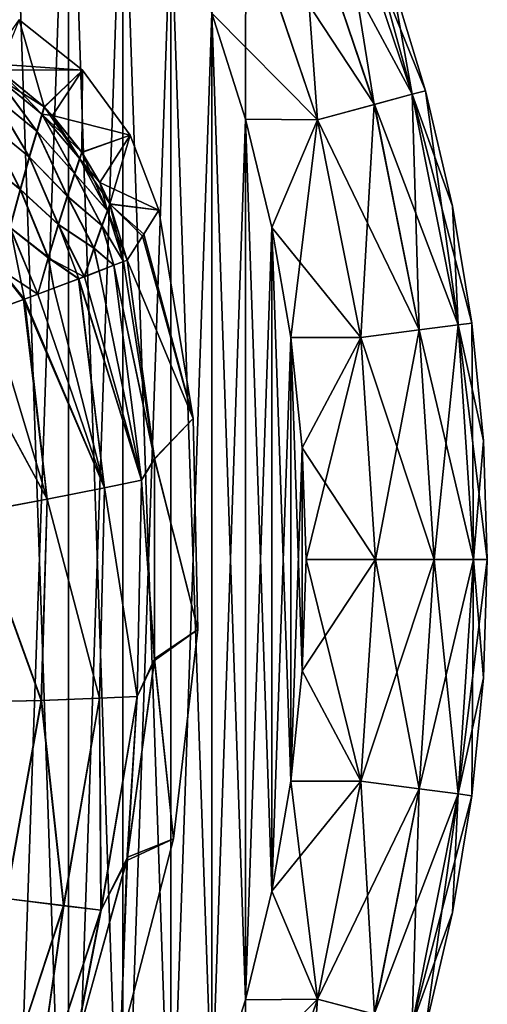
# Model space of a CAD drawing. Header units: metres. Extents: x -104 to 104, y -111 to 38.
# Tile 248 of 256: x 99.63 to 103.5, y 2.31 to 10.47. Entities that reach past the tile are written whole.
import ezdxf

# ---------------------------------------------------------------- set-up
doc = ezdxf.new("R2010")
doc.units = ezdxf.units.M
doc.layers.add('solid_509367_AD153', color=7, linetype='CONTINUOUS')

msp = doc.modelspace()

# ---------------------------------------------------------------- linework, layer by layer
at = {"layer": 'solid_509367_AD153'}
for points in [[(99.523697, 13.791816, -19), (100.031136, 13.020004, -19), (99.523727, -1.791778, -19)], [(100.031158, -1.019969, 19), (100.031136, 13.020004, 19), (99.523697, 13.791816, 19)], [(99.523727, -1.791778, 19), (100.031158, -1.019969, 19), (99.523697, 13.791816, 19)], [(100.031136, 13.020004, -19), (100.031158, -1.019969, -19), (99.523727, -1.791778, -19)], [(100.031136, 13.020004, -19), (100.481972, 12.218905, -19), (100.031158, -1.019969, -19)], [(100.481987, -0.218871, 19), (100.481972, 12.218905, 19), (100.031136, 13.020004, 19)], [(100.031158, -1.019969, 19), (100.481987, -0.218871, 19), (100.031136, 13.020004, 19)], [(100.481972, 12.218905, -19), (100.481987, -0.218871, -19), (100.031158, -1.019969, -19)], [(100.481972, 12.218905, -19), (100.879524, 11.383416, -19), (100.481987, -0.218871, -19)], [(100.879539, 0.616622, 19), (100.879524, 11.383416, 19), (100.481972, 12.218905, 19)], [(100.481987, -0.218871, 19), (100.879539, 0.616622, 19), (100.481972, 12.218905, 19)], [(102.252701, 11.696556, 18.074024), (101.951912, 11.571964, 18.561077), (102.564117, 9.768468, 18.561077)], [(102.25312, 11.696729, -18.072937), (102.879036, 9.85285, -18.072937), (101.952682, 11.572283, -18.560244)], [(102.878601, 9.852734, 18.074024), (102.358192, 11.740252, 17.5), (102.252701, 11.696556, 18.074024)], [(102.878601, 9.852734, 18.074024), (102.252701, 11.696556, 18.074024), (102.564117, 9.768468, 18.561077)], [(102.25312, 11.696729, -18.072937), (102.703949, 10.821592, -17.5), (102.988884, 9.882286, -17.5)], [(102.25312, 11.696729, -18.072937), (102.988884, 9.882286, -17.5), (102.879036, 9.85285, -18.072937)], [(102.878601, 9.852734, 18.074024), (102.703949, 10.821592, 17.5), (102.358192, 11.740252, 17.5)], [(101.951912, 11.571964, 18.561077), (101.501701, 11.38548, 18.886271), (102.093414, 9.642344, 18.886271)], [(101.952682, 11.572283, -18.560244), (102.564919, 9.768684, -18.560244), (101.502701, 11.385897, -18.885818)], [(102.564117, 9.768468, 18.561077), (101.951912, 11.571964, 18.561077), (102.093414, 9.642344, 18.886271)], [(102.879036, 9.85285, -18.072937), (102.564919, 9.768684, -18.560244), (101.952682, 11.572283, -18.560244)], [(100.879524, 11.383416, -19), (100.879539, 0.616622, -19), (100.481987, -0.218871, -19)], [(100.879524, 11.383416, -19), (101.219269, 10.524033, -19), (100.879539, 0.616622, -19)], [(101.219284, 1.476008, 19), (101.219269, 10.524033, 19), (100.879524, 11.383416, 19)], [(100.879539, 0.616622, 19), (101.219284, 1.476008, 19), (100.879524, 11.383416, 19)], [(101.502701, 11.385897, -18.885818), (102.094467, 9.642626, -18.885818), (101.219269, 10.524033, -19)], [(101.501701, 11.38548, 18.886271), (101.219269, 10.524033, 19), (101.497505, 9.648067, 19)], [(102.093414, 9.642344, 18.886271), (101.501701, 11.38548, 18.886271), (101.497505, 9.648067, 19)], [(102.564919, 9.768684, -18.560244), (102.094467, 9.642626, -18.885818), (101.502701, 11.385897, -18.885818)], [(102.988884, 9.882286, 17.5), (102.988884, 9.882286, -17.5), (102.703949, 10.821592, -17.5)], [(102.703949, 10.821592, 17.5), (102.988884, 9.882286, 17.5), (102.703949, 10.821592, -17.5)], [(102.878601, 9.852734, 18.074024), (102.988884, 9.882286, 17.5), (102.703949, 10.821592, 17.5)], [(101.219269, 10.524033, -19), (101.219284, 1.476008, -19), (100.879539, 0.616622, -19)], [(101.219269, 10.524033, -19), (101.497505, 9.648067, -19), (101.219284, 1.476008, -19)], [(102.094467, 9.642626, -18.885818), (101.497505, 9.648067, -19), (101.219269, 10.524033, -19)], [(101.497513, 2.351975, 19), (101.497505, 9.648067, 19), (101.219269, 10.524033, 19)], [(101.219284, 1.476008, 19), (101.497513, 2.351975, 19), (101.219269, 10.524033, 19)], [(99.624382, 10.468417, 0), (100.147789, 10.054027, 0), (99.370827, 10.108431, 13.196695)], [(99.45192, 10.05688, -13.197076), (99.830315, 9.748928, -13.197085), (99.624382, 10.468417, 0)], [(99.830315, 9.748928, -13.197085), (100.147789, 10.054027, 0), (99.624382, 10.468417, 0)], [(100.147789, 10.054027, 0), (99.453957, 10.055526, 13.197083), (99.370827, 10.108431, 13.196695)], [(99.435432, 9.995886, -13.69276), (99.830315, 9.748928, -13.197085), (99.45192, 10.05688, -13.197076)], [(99.437439, 9.994596, 13.692412), (99.453957, 10.055526, 13.197083), (99.813652, 9.686778, 13.672021)], [(100.147789, 10.054027, 0), (99.832054, 9.747203, 13.197077), (99.453957, 10.055526, 13.197083)], [(99.813652, 9.686778, 13.672021), (99.453957, 10.055526, 13.197083), (99.832054, 9.747203, 13.197077)], [(99.830315, 9.748928, -13.197085), (99.899025, 9.678106, -13.196697), (100.147789, 10.054027, 0)], [(100.147789, 10.054027, 0), (99.899033, 9.6781, 13.196696), (99.832054, 9.747203, 13.197077)], [(99.899025, 9.678106, -13.196697), (100.141747, 9.373362, -13.193895), (100.147789, 10.054027, 0)], [(100.147789, 10.054027, 0), (100.543549, 9.514444, 0), (99.899033, 9.6781, 13.196696)], [(100.141747, 9.373362, -13.193895), (100.543549, 9.514444, 0), (100.147789, 10.054027, 0)], [(99.769554, 9.546778, -14.120641), (99.435432, 9.995886, -13.69276), (99.396957, 9.851792, -14.161986)], [(99.399017, 9.85065, 14.161359), (99.437439, 9.994596, 13.692412), (99.771355, 9.545372, 14.119706)], [(99.811935, 9.688405, -13.672545), (99.830315, 9.748928, -13.197085), (99.435432, 9.995886, -13.69276)], [(99.769554, 9.546778, -14.120641), (99.811935, 9.688405, -13.672545), (99.435432, 9.995886, -13.69276)], [(99.437439, 9.994596, 13.692412), (99.813652, 9.686778, 13.672021), (99.771355, 9.545372, 14.119706)], [(103.258469, 7.942989, 18.074024), (102.988884, 9.882286, 17.5), (102.878601, 9.852734, 18.074024)], [(102.879036, 9.85285, -18.072937), (102.988884, 9.882286, -17.5), (103.211777, 8.926355, -17.5)], [(103.211777, 8.926355, 17.5), (103.211777, 8.926355, -17.5), (102.988884, 9.882286, -17.5)], [(102.988884, 9.882286, 17.5), (103.211777, 8.926355, 17.5), (102.988884, 9.882286, -17.5)], [(103.258469, 7.942989, 18.074024), (103.211777, 8.926355, 17.5), (102.988884, 9.882286, 17.5)], [(99.707481, 9.334091, -14.523541), (99.396957, 9.851792, -14.161986), (99.340645, 9.634247, -14.587326)], [(99.342712, 9.63333, 14.586433), (99.399017, 9.85065, 14.161359), (99.709328, 9.333022, 14.522239)], [(99.707481, 9.334091, -14.523541), (99.769554, 9.546778, -14.120641), (99.396957, 9.851792, -14.161986)], [(99.399017, 9.85065, 14.161359), (99.771355, 9.545372, 14.119706), (99.709328, 9.333022, 14.522239)], [(102.878601, 9.852734, 18.074024), (102.564117, 9.768468, 18.561077), (102.935677, 7.900493, 18.561077)], [(102.879036, 9.85285, -18.072937), (103.258919, 7.943048, -18.072937), (102.564919, 9.768684, -18.560244)], [(103.258469, 7.942989, 18.074024), (102.878601, 9.852734, 18.074024), (102.935677, 7.900493, 18.561077)], [(102.879036, 9.85285, -18.072937), (103.211777, 8.926355, -17.5), (103.371674, 7.957893, -17.5)], [(102.879036, 9.85285, -18.072937), (103.371674, 7.957893, -17.5), (103.258919, 7.943048, -18.072937)], [(99.811935, 9.688405, -13.672545), (99.899025, 9.678106, -13.196697), (99.830315, 9.748928, -13.197085)], [(99.813652, 9.686778, 13.672021), (99.832054, 9.747203, 13.197077), (100.124969, 9.317743, 13.615391)], [(100.124969, 9.317743, 13.615391), (99.832054, 9.747203, 13.197077), (99.899033, 9.6781, 13.196696)], [(102.564117, 9.768468, 18.561077), (102.093414, 9.642344, 18.886271), (102.452538, 7.836887, 18.886271)], [(102.564919, 9.768684, -18.560244), (102.936508, 7.900602, -18.560244), (102.094467, 9.642626, -18.885818)], [(102.935677, 7.900493, 18.561077), (102.564117, 9.768468, 18.561077), (102.452538, 7.836887, 18.886271)], [(103.258919, 7.943048, -18.072937), (102.936508, 7.900602, -18.560244), (102.564919, 9.768684, -18.560244)], [(99.631645, 9.063882, -14.868545), (99.340645, 9.634247, -14.587326), (99.271698, 9.356175, -14.956138)], [(99.273781, 9.355537, 14.95507), (99.342712, 9.63333, 14.586433), (99.633553, 9.063214, 14.867018)], [(99.631645, 9.063882, -14.868545), (99.707481, 9.334091, -14.523541), (99.340645, 9.634247, -14.587326)], [(99.342712, 9.63333, 14.586433), (99.709328, 9.333022, 14.522239), (99.633553, 9.063214, 14.867018)], [(100.082603, 9.195648, -14.014585), (99.811935, 9.688405, -13.672545), (99.769554, 9.546778, -14.120641)], [(99.771355, 9.545372, 14.119706), (99.813652, 9.686778, 13.672021), (100.084099, 9.194075, 14.013254)], [(99.811935, 9.688405, -13.672545), (100.141747, 9.373362, -13.193895), (99.899025, 9.678106, -13.196697)], [(100.123604, 9.319633, -13.616139), (100.141747, 9.373362, -13.193895), (99.811935, 9.688405, -13.672545)], [(100.082603, 9.195648, -14.014585), (100.123604, 9.319633, -13.616139), (99.811935, 9.688405, -13.672545)], [(99.813652, 9.686778, 13.672021), (100.124969, 9.317743, 13.615391), (100.084099, 9.194075, 14.013254)], [(100.543549, 9.514444, 0), (100.143112, 9.371332, 13.193871), (99.899033, 9.6781, 13.196696)], [(100.124969, 9.317743, 13.615391), (99.899033, 9.6781, 13.196696), (100.143112, 9.371332, 13.193871)], [(101.497505, 9.648067, -19), (101.497513, 2.351975, -19), (101.219284, 1.476008, -19)], [(101.497505, 9.648067, -19), (101.716461, 8.749335, -19), (101.497513, 2.351975, -19)], [(102.094467, 9.642626, -18.885818), (101.716461, 8.749335, -19), (101.497505, 9.648067, -19)], [(101.716469, 3.250706, 19), (101.716461, 8.749335, 19), (101.497505, 9.648067, 19)], [(102.093414, 9.642344, 18.886271), (101.497505, 9.648067, 19), (101.716461, 8.749335, 19)], [(101.497513, 2.351975, 19), (101.716469, 3.250706, 19), (101.497505, 9.648067, 19)], [(102.094467, 9.642626, -18.885818), (102.453621, 7.837029, -18.885818), (101.716461, 8.749335, -19)], [(102.093414, 9.642344, 18.886271), (101.716461, 8.749335, 19), (101.874069, 7.838428, 19)], [(102.452538, 7.836887, 18.886271), (102.093414, 9.642344, 18.886271), (101.874069, 7.838428, 19)], [(102.936508, 7.900602, -18.560244), (102.453621, 7.837029, -18.885818), (102.094467, 9.642626, -18.885818)], [(100.021965, 9.009789, -14.373558), (99.769554, 9.546778, -14.120641), (99.707481, 9.334091, -14.523541)], [(99.709328, 9.333022, 14.522239), (99.771355, 9.545372, 14.119706), (100.023567, 9.008688, 14.371725)], [(100.021965, 9.009789, -14.373558), (100.082603, 9.195648, -14.014585), (99.769554, 9.546778, -14.120641)], [(99.771355, 9.545372, 14.119706), (100.084099, 9.194075, 14.013254), (100.023567, 9.008688, 14.371725)], [(100.141747, 9.373362, -13.193895), (100.291519, 9.1212, -13.190488), (100.543549, 9.514444, 0)], [(100.543549, 9.514444, 0), (100.291519, 9.121195, 13.190488), (100.143112, 9.371332, 13.193871)], [(100.543549, 9.514444, 0), (100.78125, 8.89221, 0), (100.291519, 9.121195, 13.190488)], [(100.291519, 9.1212, -13.190488), (100.374336, 8.944481, -13.187628), (100.543549, 9.514444, 0)], [(100.374336, 8.944481, -13.187628), (100.78125, 8.89221, 0), (100.543549, 9.514444, 0)], [(99.54715, 8.750685, -15.148769), (99.631645, 9.063882, -14.868545), (99.271698, 9.356175, -14.956138)], [(99.273781, 9.355537, 14.95507), (99.633553, 9.063214, 14.867018), (99.549118, 8.750465, 15.14711)], [(99.947365, 8.773479, -14.68196), (99.707481, 9.334091, -14.523541), (99.631645, 9.063882, -14.868545)], [(99.633553, 9.063214, 14.867018), (99.709328, 9.333022, 14.522239), (99.949089, 8.772947, 14.679822)], [(99.947365, 8.773479, -14.68196), (100.021965, 9.009789, -14.373558), (99.707481, 9.334091, -14.523541)], [(99.709328, 9.333022, 14.522239), (100.023567, 9.008688, 14.371725), (99.949089, 8.772947, 14.679822)], [(100.354195, 8.890322, -13.58536), (100.123604, 9.319633, -13.616139), (100.082603, 9.195648, -14.014585)], [(100.084099, 9.194075, 14.013254), (100.124969, 9.317743, 13.615391), (100.355194, 8.88835, 13.583997)], [(100.123604, 9.319633, -13.616139), (100.291519, 9.1212, -13.190488), (100.141747, 9.373362, -13.193895)], [(100.123604, 9.319633, -13.616139), (100.374336, 8.944481, -13.187628), (100.291519, 9.1212, -13.190488)], [(100.354195, 8.890322, -13.58536), (100.374336, 8.944481, -13.187628), (100.123604, 9.319633, -13.616139)], [(100.124969, 9.317743, 13.615391), (100.143112, 9.371332, 13.193871), (100.355194, 8.88835, 13.583997)], [(100.355194, 8.88835, 13.583997), (100.143112, 9.371332, 13.193871), (100.291519, 9.121195, 13.190488)], [(100.308769, 8.765475, -13.9572), (100.082603, 9.195648, -14.014585), (100.021965, 9.009789, -14.373558)], [(100.023567, 9.008688, 14.371725), (100.084099, 9.194075, 14.013254), (100.310043, 8.764167, 13.954772)], [(100.308769, 8.765475, -13.9572), (100.354195, 8.890322, -13.58536), (100.082603, 9.195648, -14.014585)], [(100.084099, 9.194075, 14.013254), (100.355194, 8.88835, 13.583997), (100.310043, 8.764167, 13.954772)], [(99.863373, 8.499421, -14.932878), (99.631645, 9.063882, -14.868545), (99.54715, 8.750685, -15.148769)], [(99.549118, 8.750465, 15.14711), (99.633553, 9.063214, 14.867018), (99.865227, 8.499511, 14.930597)], [(99.863373, 8.499421, -14.932878), (99.947365, 8.773479, -14.68196), (99.631645, 9.063882, -14.868545)], [(99.633553, 9.063214, 14.867018), (99.949089, 8.772947, 14.679822), (99.865227, 8.499511, 14.930597)], [(100.375282, 8.942227, 13.187589), (100.291519, 9.121195, 13.190488), (100.78125, 8.89221, 0)], [(100.355194, 8.88835, 13.583997), (100.291519, 9.121195, 13.190488), (100.375282, 8.942227, 13.187589)], [(100.241806, 8.579462, -14.286383), (100.021965, 9.009789, -14.373558), (99.947365, 8.773479, -14.68196)], [(99.949089, 8.772947, 14.679822), (100.023567, 9.008688, 14.371725), (100.24337, 8.579129, 14.283144)], [(100.241806, 8.579462, -14.286383), (100.308769, 8.765475, -13.9572), (100.021965, 9.009789, -14.373558)], [(100.023567, 9.008688, 14.371725), (100.310043, 8.764167, 13.954772), (100.24337, 8.579129, 14.283144)], [(100.354195, 8.890322, -13.58536), (100.519112, 8.479099, -13.178531), (100.374336, 8.944481, -13.187628)], [(100.355194, 8.88835, 13.583997), (100.375282, 8.942227, 13.187589), (100.486504, 8.466727, 13.559905)], [(100.374336, 8.944481, -13.187628), (100.646172, 8.678191, -6.846275), (100.78125, 8.89221, 0)], [(100.374336, 8.944481, -13.187628), (100.519112, 8.479099, -13.178531), (100.646172, 8.678191, -6.846275)], [(100.375282, 8.942227, 13.187589), (100.656235, 8.694051, 6.340324), (100.519112, 8.479099, 13.178531)], [(100.486504, 8.466727, 13.559905), (100.375282, 8.942227, 13.187589), (100.519112, 8.479099, 13.178531)], [(100.375282, 8.942227, 13.187589), (100.78125, 8.89221, 0), (100.656235, 8.694051, 6.340324)], [(101.063087, 7.167467, 0), (100.78125, 8.89221, 0), (100.646172, 8.678191, -6.846275)], [(100.656235, 8.694051, 6.340324), (100.78125, 8.89221, 0), (101.063087, 7.167467, 0)], [(103.371674, 7.957893, 17.5), (103.371674, 7.957893, -17.5), (103.211777, 8.926355, -17.5)], [(103.211777, 8.926355, 17.5), (103.371674, 7.957893, 17.5), (103.211777, 8.926355, -17.5)], [(103.258469, 7.942989, 18.074024), (103.371674, 7.957893, 17.5), (103.211777, 8.926355, 17.5)], [(100.308769, 8.765475, -13.9572), (100.486465, 8.466734, -13.560125), (100.354195, 8.890322, -13.58536)], [(100.310043, 8.764167, 13.954772), (100.355194, 8.88835, 13.583997), (100.486504, 8.466727, 13.559905)], [(100.354195, 8.890322, -13.58536), (100.486465, 8.466734, -13.560125), (100.519112, 8.479099, -13.178531)], [(99.458939, 8.408264, -15.3619), (99.776939, 8.19629, -15.122569), (99.54715, 8.750685, -15.148769)], [(99.460945, 8.408507, 15.360229), (99.549118, 8.750465, 15.14711), (99.666824, 8.155758, 15.242572)], [(99.863373, 8.499421, -14.932878), (99.54715, 8.750685, -15.148769), (99.776939, 8.19629, -15.122569)], [(99.549118, 8.750465, 15.14711), (99.778893, 8.197004, 15.12032), (99.666824, 8.155758, 15.242572)], [(99.549118, 8.750465, 15.14711), (99.865227, 8.499511, 14.930597), (99.778893, 8.197004, 15.12032)], [(99.863373, 8.499421, -14.932878), (100.161407, 8.341263, -14.559642), (99.947365, 8.773479, -14.68196)], [(99.865227, 8.499511, 14.930597), (99.949089, 8.772947, 14.679822), (100.118958, 8.32507, 14.637329)], [(100.241806, 8.579462, -14.286383), (99.947365, 8.773479, -14.68196), (100.161407, 8.341263, -14.559642)], [(99.949089, 8.772947, 14.679822), (100.163338, 8.341967, 14.555989), (100.118958, 8.32507, 14.637329)], [(99.949089, 8.772947, 14.679822), (100.24337, 8.579129, 14.283144), (100.163338, 8.341967, 14.555989)], [(100.241806, 8.579462, -14.286383), (100.406662, 8.435979, -13.939486), (100.308769, 8.765475, -13.9572)], [(100.24337, 8.579129, 14.283144), (100.310043, 8.764167, 13.954772), (100.407486, 8.436262, 13.93652)], [(100.308769, 8.765475, -13.9572), (100.406662, 8.435979, -13.939486), (100.486465, 8.466734, -13.560125)], [(100.310043, 8.764167, 13.954772), (100.486504, 8.466727, 13.559905), (100.407486, 8.436262, 13.93652)], [(101.716461, 8.749335, -19), (101.716469, 3.250706, -19), (101.497513, 2.351975, -19)], [(101.716461, 8.749335, -19), (101.874069, 7.838428, -19), (101.716469, 3.250706, -19)], [(102.453621, 7.837029, -18.885818), (101.874069, 7.838428, -19), (101.716461, 8.749335, -19)], [(101.874077, 4.161613, 19), (101.874069, 7.838428, 19), (101.716461, 8.749335, 19)], [(101.716469, 3.250706, 19), (101.874077, 4.161613, 19), (101.716461, 8.749335, 19)], [(100.656235, 8.694051, 6.340324), (101.063087, 7.167467, 0), (100.519112, 8.479099, 13.178531)], [(100.646172, 8.678191, -6.846275), (100.519112, 8.479099, -13.178531), (101.063087, 7.167467, 0)], [(100.241806, 8.579462, -14.286383), (100.161407, 8.341263, -14.559642), (100.284859, 8.388754, -14.29582)], [(100.24337, 8.579129, 14.283144), (100.285088, 8.388806, 14.295266), (100.163338, 8.341967, 14.555989)], [(100.241806, 8.579462, -14.286383), (100.284859, 8.388754, -14.29582), (100.406662, 8.435979, -13.939486)], [(100.24337, 8.579129, 14.283144), (100.407486, 8.436262, 13.93652), (100.285088, 8.388806, 14.295266)], [(99.863373, 8.499421, -14.932878), (99.776939, 8.19629, -15.122569), (99.911293, 8.246471, -14.955738)], [(99.865227, 8.499511, 14.930597), (99.911942, 8.246696, 14.954877), (99.778893, 8.197004, 15.12032)], [(99.863373, 8.499421, -14.932878), (99.911293, 8.246471, -14.955738), (100.114166, 8.323279, -14.645768)], [(99.863373, 8.499421, -14.932878), (100.114166, 8.323279, -14.645768), (100.161407, 8.341263, -14.559642)], [(99.865227, 8.499511, 14.930597), (100.118958, 8.32507, 14.637329), (99.911942, 8.246696, 14.954877)], [(99.458939, 8.408264, -15.3619), (99.370544, 8.048601, -15.508403), (99.659615, 8.153128, -15.249967)], [(99.460945, 8.408507, 15.360229), (99.666824, 8.155758, 15.242572), (99.386795, 8.054425, 15.495646)], [(99.458939, 8.408264, -15.3619), (99.659615, 8.153128, -15.249967), (99.776939, 8.19629, -15.122569)], [(100.114166, 8.323279, -14.645768), (100.635529, 6.656974, -13.939487), (100.406662, 8.435979, -13.939486)], [(100.161407, 8.341263, -14.559642), (100.114166, 8.323279, -14.645768), (100.406662, 8.435979, -13.939486)], [(100.161407, 8.341263, -14.559642), (100.406662, 8.435979, -13.939486), (100.284859, 8.388754, -14.29582)], [(100.285088, 8.388806, 14.295266), (100.407486, 8.436262, 13.93652), (100.636383, 6.657151, 13.936521)], [(100.406662, 8.435979, -13.939486), (100.744011, 6.830124, -13.178531), (100.519112, 8.479099, -13.178531)], [(100.486465, 8.466734, -13.560125), (100.406662, 8.435979, -13.939486), (100.519112, 8.479099, -13.178531)], [(100.406662, 8.435979, -13.939486), (100.635529, 6.656974, -13.939487), (100.744011, 6.830124, -13.178531)], [(100.486504, 8.466727, 13.559905), (100.743637, 6.835622, 13.178531), (100.407486, 8.436262, 13.93652)], [(100.407486, 8.436262, 13.93652), (100.743637, 6.835622, 13.178531), (100.636383, 6.657151, 13.936521)], [(100.486504, 8.466727, 13.559905), (100.519112, 8.479099, 13.178531), (100.743637, 6.835622, 13.178531)], [(101.063087, 7.167467, 0), (100.743637, 6.835622, 13.178531), (100.519112, 8.479099, 13.178531)], [(100.519112, 8.479099, -13.178531), (100.744011, 6.830124, -13.178531), (101.063087, 7.167467, 0)], [(99.659615, 8.153128, -15.249967), (100.329407, 6.59283, -14.645776), (100.114166, 8.323279, -14.645768)], [(99.776939, 8.19629, -15.122569), (99.659615, 8.153128, -15.249967), (100.114166, 8.323279, -14.645768)], [(99.776939, 8.19629, -15.122569), (100.114166, 8.323279, -14.645768), (99.911293, 8.246471, -14.955738)], [(99.911942, 8.246696, 14.954877), (100.118958, 8.32507, 14.637329), (100.330986, 6.593147, 14.643127)], [(100.114166, 8.323279, -14.645768), (100.329407, 6.59283, -14.645776), (100.635529, 6.656974, -13.939487)], [(100.118958, 8.32507, 14.637329), (100.163338, 8.341967, 14.555989), (100.636383, 6.657151, 13.936521)], [(100.636383, 6.657151, 13.936521), (100.330986, 6.593147, 14.643127), (100.118958, 8.32507, 14.637329)], [(100.163338, 8.341967, 14.555989), (100.285088, 8.388806, 14.295266), (100.636383, 6.657151, 13.936521)], [(99.778893, 8.197004, 15.12032), (99.911942, 8.246696, 14.954877), (100.330986, 6.593147, 14.643127)], [(99.666824, 8.155758, 15.242572), (99.778893, 8.197004, 15.12032), (100.330986, 6.593147, 14.643127)], [(99.071342, 7.942921, -15.712204), (99.854507, 6.497744, -15.249984), (99.659615, 8.153128, -15.249967)], [(99.370544, 8.048601, -15.508403), (99.071342, 7.942921, -15.712204), (99.659615, 8.153128, -15.249967)], [(99.386795, 8.054425, 15.495646), (99.666824, 8.155758, 15.242572), (99.856705, 6.498177, 15.247828)], [(99.659615, 8.153128, -15.249967), (99.854507, 6.497744, -15.249984), (100.329407, 6.59283, -14.645776)], [(100.330986, 6.593147, 14.643127), (99.856705, 6.498177, 15.247828), (99.666824, 8.155758, 15.242572)], [(99.386795, 8.054425, 15.495646), (99.856705, 6.498177, 15.247828), (99.073914, 7.943819, 15.710683)], [(99.071342, 7.942921, -15.712204), (99.241547, 6.383784, -15.712207), (99.854507, 6.497744, -15.249984)], [(99.856705, 6.498177, 15.247828), (99.244225, 6.384267, 15.710687), (99.073914, 7.943819, 15.710683)], [(103.258469, 7.942989, 18.074024), (102.935677, 7.900493, 18.561077), (103.060242, 6, 18.561077)], [(103.258919, 7.943048, -18.072937), (103.386269, 6, -18.072937), (102.936508, 7.900602, -18.560244)], [(103.385818, 6, 18.074024), (103.258469, 7.942989, 18.074024), (103.060242, 6, 18.561077)], [(103.385818, 6, 18.074024), (103.371674, 7.957893, 17.5), (103.258469, 7.942989, 18.074024)], [(103.258919, 7.943048, -18.072937), (103.371674, 7.957893, -17.5), (103.46788, 6.981047, -17.5)], [(103.258919, 7.943048, -18.072937), (103.46788, 6.981047, -17.5), (103.5, 6, -17.5)], [(103.258919, 7.943048, -18.072937), (103.5, 6, -17.5), (103.386269, 6, -18.072937)], [(103.46788, 6.981047, 17.5), (103.46788, 6.981047, -17.5), (103.371674, 7.957893, -17.5)], [(103.371674, 7.957893, 17.5), (103.46788, 6.981047, 17.5), (103.371674, 7.957893, -17.5)], [(103.385818, 6, 18.074024), (103.46788, 6.981047, 17.5), (103.371674, 7.957893, 17.5)], [(101.874069, 7.838428, -19), (101.874077, 4.161613, -19), (101.716469, 3.250706, -19)], [(101.874069, 7.838428, -19), (101.968124, 6.924241, -19), (101.874077, 4.161613, -19)], [(102.453621, 7.837029, -18.885818), (101.968124, 6.924241, -19), (101.874069, 7.838428, -19)], [(101.968124, 5.075799, 19), (101.968124, 6.924241, 19), (101.874069, 7.838428, 19)], [(102.452538, 7.836887, 18.886271), (101.874069, 7.838428, 19), (101.968124, 6.924241, 19)], [(101.874077, 4.161613, 19), (101.968124, 5.075799, 19), (101.874069, 7.838428, 19)], [(102.453621, 7.837029, -18.885818), (102.574028, 6, -18.885818), (101.968124, 6.924241, -19)], [(102.452538, 7.836887, 18.886271), (101.968124, 6.924241, 19), (101.99939, 6.00002, 19)], [(102.572937, 6, 18.886271), (102.452538, 7.836887, 18.886271), (101.99939, 6.00002, 19)], [(102.935677, 7.900493, 18.561077), (102.452538, 7.836887, 18.886271), (102.572937, 6, 18.886271)], [(102.936508, 7.900602, -18.560244), (103.061073, 6, -18.560244), (102.453621, 7.837029, -18.885818)], [(103.061073, 6, -18.560244), (102.574028, 6, -18.885818), (102.453621, 7.837029, -18.885818)], [(103.060242, 6, 18.561077), (102.935677, 7.900493, 18.561077), (102.572937, 6, 18.886271)], [(103.386269, 6, -18.072937), (103.061073, 6, -18.560244), (102.936508, 7.900602, -18.560244)], [(101.063087, 7.167467, 0), (101.103889, 5.420326, 0), (100.743637, 6.835622, 13.178531)], [(100.744011, 6.830124, -13.178531), (101.103889, 5.420326, 0), (101.063087, 7.167467, 0)], [(103.385818, 6, 18.074024), (103.5, 6, 17.5), (103.46788, 6.981047, 17.5)], [(103.5, 6, 17.5), (103.5, 6, -17.5), (103.46788, 6.981047, -17.5)], [(103.46788, 6.981047, 17.5), (103.5, 6, 17.5), (103.46788, 6.981047, -17.5)], [(101.968124, 6.924241, -19), (101.968124, 5.075799, -19), (101.874077, 4.161613, -19)], [(101.968124, 6.924241, -19), (101.99939, 6.00002, -19), (101.968124, 5.075799, -19)], [(102.574028, 6, -18.885818), (101.99939, 6.00002, -19), (101.968124, 6.924241, -19)], [(101.968124, 5.075799, 19), (101.99939, 6.00002, 19), (101.968124, 6.924241, 19)], [(100.635529, 6.656974, -13.939487), (100.743439, 5.16147, -13.178531), (100.744011, 6.830124, -13.178531)], [(100.636383, 6.657151, 13.936521), (100.743637, 6.835622, 13.178531), (100.744499, 5.177098, 13.178531)], [(100.744011, 6.830124, -13.178531), (100.743439, 5.16147, -13.178531), (101.103889, 5.420326, 0)], [(101.103889, 5.420326, 0), (100.744499, 5.177098, 13.178531), (100.743637, 6.835622, 13.178531)], [(100.329407, 6.59283, -14.645776), (100.60006, 4.863716, -13.939487), (100.635529, 6.656974, -13.939487)], [(100.636383, 6.657151, 13.936521), (100.600937, 4.863753, 13.936521), (100.330986, 6.593147, 14.643127)], [(100.635529, 6.656974, -13.939487), (100.60006, 4.863716, -13.939487), (100.743439, 5.16147, -13.178531)], [(100.636383, 6.657151, 13.936521), (100.744499, 5.177098, 13.178531), (100.600937, 4.863753, 13.936521)], [(99.854507, 6.497744, -15.249984), (100.288254, 4.849623, -14.645776), (100.329407, 6.59283, -14.645776)], [(100.330986, 6.593147, 14.643127), (100.289856, 4.849683, 14.643127), (99.856705, 6.498177, 15.247828)], [(100.329407, 6.59283, -14.645776), (100.288254, 4.849623, -14.645776), (100.60006, 4.863716, -13.939487)], [(100.600937, 4.863753, 13.936521), (100.289856, 4.849683, 14.643127), (100.330986, 6.593147, 14.643127)], [(99.241547, 6.383784, -15.712207), (99.805206, 4.831729, -15.249984), (99.854507, 6.497744, -15.249984)], [(99.856705, 6.498177, 15.247828), (99.807442, 4.831806, 15.247828), (99.244225, 6.384267, 15.710687)], [(99.854507, 6.497744, -15.249984), (99.805206, 4.831729, -15.249984), (100.288254, 4.849623, -14.645776)], [(100.289856, 4.849683, 14.643127), (99.807442, 4.831806, 15.247828), (99.856705, 6.498177, 15.247828)], [(99.241547, 6.383784, -15.712207), (99.183044, 4.816505, -15.712207), (99.805206, 4.831729, -15.249984)], [(99.807442, 4.831806, 15.247828), (99.18576, 4.816558, 15.710687), (99.244225, 6.384267, 15.710687)], [(102.453621, 4.162971, -18.885818), (101.968124, 5.075799, -19), (101.99939, 6.00002, -19)], [(102.572937, 6, 18.886271), (101.99939, 6.00002, 19), (101.968124, 5.075799, 19)], [(102.452538, 4.163113, 18.886271), (102.572937, 6, 18.886271), (101.968124, 5.075799, 19)], [(102.574028, 6, -18.885818), (102.453621, 4.162971, -18.885818), (101.99939, 6.00002, -19)], [(103.060242, 6, 18.561077), (102.572937, 6, 18.886271), (102.452538, 4.163113, 18.886271)], [(102.935677, 4.099507, 18.561077), (103.060242, 6, 18.561077), (102.452538, 4.163113, 18.886271)], [(102.936508, 4.099398, -18.560244), (102.453621, 4.162971, -18.885818), (102.574028, 6, -18.885818)], [(103.061073, 6, -18.560244), (102.936508, 4.099398, -18.560244), (102.574028, 6, -18.885818)], [(103.385818, 6, 18.074024), (103.060242, 6, 18.561077), (102.935677, 4.099507, 18.561077)], [(103.258469, 4.057011, 18.074024), (103.385818, 6, 18.074024), (102.935677, 4.099507, 18.561077)], [(103.258919, 4.056952, -18.072937), (102.936508, 4.099398, -18.560244), (103.061073, 6, -18.560244)], [(103.386269, 6, -18.072937), (103.258919, 4.056952, -18.072937), (103.061073, 6, -18.560244)], [(103.258469, 4.057011, 18.074024), (103.46788, 5.018953, 17.5), (103.5, 6, 17.5)], [(103.258469, 4.057011, 18.074024), (103.5, 6, 17.5), (103.385818, 6, 18.074024)], [(103.386269, 6, -18.072937), (103.371674, 4.042107, -17.5), (103.258919, 4.056952, -18.072937)], [(103.386269, 6, -18.072937), (103.46788, 5.018953, -17.5), (103.371674, 4.042107, -17.5)], [(103.386269, 6, -18.072937), (103.5, 6, -17.5), (103.46788, 5.018953, -17.5)], [(103.46788, 5.018953, 17.5), (103.46788, 5.018953, -17.5), (103.5, 6, -17.5)], [(103.5, 6, 17.5), (103.46788, 5.018953, 17.5), (103.5, 6, -17.5)], [(100.743439, 5.16147, -13.178531), (100.902885, 3.684306), (101.103889, 5.420326, 0)], [(101.103889, 5.420326, 0), (100.902885, 3.684306), (100.744499, 5.177098, 13.178531)], [(100.743439, 5.16147, -13.178531), (100.516197, 3.506824, -13.178531), (100.902885, 3.684306)], [(100.60006, 4.863716, -13.939487), (100.516197, 3.506824, -13.178531), (100.743439, 5.16147, -13.178531)], [(100.902885, 3.684306), (100.521736, 3.533656, 13.178531), (100.744499, 5.177098, 13.178531)], [(100.600937, 4.863753, 13.936521), (100.744499, 5.177098, 13.178531), (100.521736, 3.533656, 13.178531)], [(102.453621, 4.162971, -18.885818), (101.874077, 4.161613, -19), (101.968124, 5.075799, -19)], [(102.452538, 4.163113, 18.886271), (101.968124, 5.075799, 19), (101.874077, 4.161613, 19)], [(103.258469, 4.057011, 18.074024), (103.371674, 4.042107, 17.5), (103.46788, 5.018953, 17.5)], [(103.371674, 4.042107, 17.5), (103.371674, 4.042107, -17.5), (103.46788, 5.018953, -17.5)], [(103.46788, 5.018953, 17.5), (103.371674, 4.042107, 17.5), (103.46788, 5.018953, -17.5)], [(99.183044, 4.816505, -15.712207), (99.512779, 3.19084, -15.249984), (99.805206, 4.831729, -15.249984)], [(99.807442, 4.831806, 15.247828), (99.514992, 3.190559, 15.247828), (99.18576, 4.816558, 15.710687)], [(99.805206, 4.831729, -15.249984), (99.512779, 3.19084, -15.249984), (99.991615, 3.131348, -14.645776)], [(99.993202, 3.131151, 14.643127), (99.514992, 3.190559, 15.247828), (99.807442, 4.831806, 15.247828)], [(99.805206, 4.831729, -15.249984), (99.991615, 3.131348, -14.645776), (100.288254, 4.849623, -14.645776)], [(100.289856, 4.849683, 14.643127), (99.993202, 3.131151, 14.643127), (99.807442, 4.831806, 15.247828)], [(100.288254, 4.849623, -14.645776), (99.991615, 3.131348, -14.645776), (100.301056, 3.095206, -13.939487)], [(100.301918, 3.095103, 13.936521), (99.993202, 3.131151, 14.643127), (100.289856, 4.849683, 14.643127)], [(100.288254, 4.849623, -14.645776), (100.301056, 3.095206, -13.939487), (100.60006, 4.863716, -13.939487)], [(100.600937, 4.863753, 13.936521), (100.301918, 3.095103, 13.936521), (100.289856, 4.849683, 14.643127)], [(100.60006, 4.863716, -13.939487), (100.301056, 3.095206, -13.939487), (100.516197, 3.506824, -13.178531)], [(100.600937, 4.863753, 13.936521), (100.521736, 3.533656, 13.178531), (100.301918, 3.095103, 13.936521)], [(102.452538, 4.163113, 18.886271), (101.874077, 4.161613, 19), (101.716469, 3.250706, 19)], [(102.093414, 2.357656, 18.886271), (102.452538, 4.163113, 18.886271), (101.716469, 3.250706, 19)], [(102.094467, 2.357374, -18.885818), (101.716469, 3.250706, -19), (101.874077, 4.161613, -19)], [(102.453621, 4.162971, -18.885818), (102.094467, 2.357374, -18.885818), (101.874077, 4.161613, -19)], [(102.935677, 4.099507, 18.561077), (102.452538, 4.163113, 18.886271), (102.093414, 2.357656, 18.886271)], [(102.564919, 2.231316, -18.560244), (102.094467, 2.357374, -18.885818), (102.453621, 4.162971, -18.885818)], [(102.936508, 4.099398, -18.560244), (102.564919, 2.231316, -18.560244), (102.453621, 4.162971, -18.885818)], [(102.564117, 2.231532, 18.561077), (102.935677, 4.099507, 18.561077), (102.093414, 2.357656, 18.886271)], [(103.258469, 4.057011, 18.074024), (102.935677, 4.099507, 18.561077), (102.564117, 2.231532, 18.561077)], [(102.879036, 2.14715, -18.072937), (102.564919, 2.231316, -18.560244), (102.936508, 4.099398, -18.560244)], [(103.258919, 4.056952, -18.072937), (102.879036, 2.14715, -18.072937), (102.936508, 4.099398, -18.560244)], [(102.878601, 2.147266, 18.074024), (103.258469, 4.057011, 18.074024), (102.564117, 2.231532, 18.561077)], [(102.878601, 2.147266, 18.074024), (103.371674, 4.042107, 17.5), (103.258469, 4.057011, 18.074024)], [(102.878601, 2.147266, 18.074024), (103.211777, 3.073645, 17.5), (103.371674, 4.042107, 17.5)], [(103.258919, 4.056952, -18.072937), (102.988884, 2.117714, -17.5), (102.879036, 2.14715, -18.072937)], [(103.258919, 4.056952, -18.072937), (103.211777, 3.073645, -17.5), (102.988884, 2.117714, -17.5)], [(103.258919, 4.056952, -18.072937), (103.371674, 4.042107, -17.5), (103.211777, 3.073645, -17.5)], [(103.211777, 3.073645, 17.5), (103.211777, 3.073645, -17.5), (103.371674, 4.042107, -17.5)], [(103.371674, 4.042107, 17.5), (103.211777, 3.073645, 17.5), (103.371674, 4.042107, -17.5)], [(100.902885, 3.684306), (100.463936, 1.992713), (100.521736, 3.533656, 13.178531)], [(100.516197, 3.506824, -13.178531), (100.463936, 1.992713), (100.902885, 3.684306)], [(100.463936, 1.992713), (100.079391, 1.935196, 13.178531), (100.521736, 3.533656, 13.178531)], [(100.301918, 3.095103, 13.936521), (100.521736, 3.533656, 13.178531), (100.079391, 1.935196, 13.178531)], [(100.516197, 3.506824, -13.178531), (100.066605, 1.898944, -13.178531), (100.463936, 1.992713)], [(100.301056, 3.095206, -13.939487), (100.066605, 1.898944, -13.178531), (100.516197, 3.506824, -13.178531)], [(99.512779, 3.19084, -15.249984), (99.445908, 1.475246, -14.645776), (99.991615, 3.131348, -14.645776)], [(99.993202, 3.131151, 14.643127), (99.447449, 1.474798, 14.643127), (99.514992, 3.190559, 15.247828)], [(102.094467, 2.357374, -18.885818), (101.497513, 2.351975, -19), (101.716469, 3.250706, -19)], [(102.093414, 2.357656, 18.886271), (101.716469, 3.250706, 19), (101.497513, 2.351975, 19)], [(99.991615, 3.131348, -14.645776), (99.445908, 1.475246, -14.645776), (99.74501, 1.389964, -13.939487)], [(99.745842, 1.389724, 13.936521), (99.447449, 1.474798, 14.643127), (99.993202, 3.131151, 14.643127)], [(99.991615, 3.131348, -14.645776), (99.74501, 1.389964, -13.939487), (100.301056, 3.095206, -13.939487)], [(100.301918, 3.095103, 13.936521), (99.745842, 1.389724, 13.936521), (99.993202, 3.131151, 14.643127)], [(100.301056, 3.095206, -13.939487), (99.74501, 1.389964, -13.939487), (100.066605, 1.898944, -13.178531)], [(100.301918, 3.095103, 13.936521), (100.079391, 1.935196, 13.178531), (99.745842, 1.389724, 13.936521)], [(102.878601, 2.147266, 18.074024), (102.988884, 2.117714, 17.5), (103.211777, 3.073645, 17.5)], [(102.988884, 2.117714, 17.5), (102.988884, 2.117714, -17.5), (103.211777, 3.073645, -17.5)], [(103.211777, 3.073645, 17.5), (102.988884, 2.117714, 17.5), (103.211777, 3.073645, -17.5)], [(102.093414, 2.357656, 18.886271), (101.497513, 2.351975, 19), (101.219284, 1.476008, 19)], [(101.501701, 0.61452, 18.886271), (102.093414, 2.357656, 18.886271), (101.219284, 1.476008, 19)], [(101.502701, 0.614104, -18.885818), (101.219284, 1.476008, -19), (101.497513, 2.351975, -19)], [(102.094467, 2.357374, -18.885818), (101.502701, 0.614104, -18.885818), (101.497513, 2.351975, -19)], [(102.564117, 2.231532, 18.561077), (102.093414, 2.357656, 18.886271), (101.501701, 0.61452, 18.886271)], [(101.952682, 0.427717, -18.560244), (101.502701, 0.614104, -18.885818), (102.094467, 2.357374, -18.885818)], [(102.564919, 2.231316, -18.560244), (101.952682, 0.427717, -18.560244), (102.094467, 2.357374, -18.885818)]]:
    msp.add_3dface(points, dxfattribs=at)

doc.saveas('drawing.dxf')
